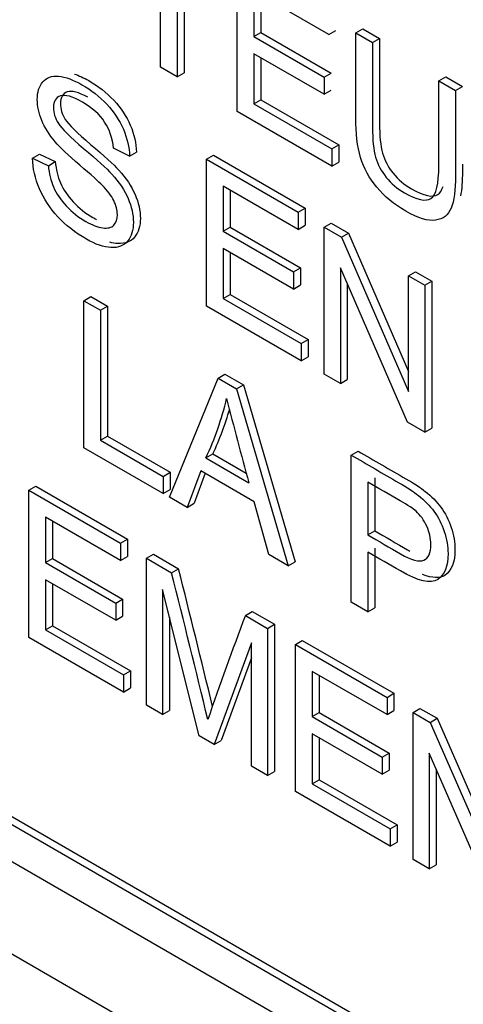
# Model space of a CAD drawing. Header units: inches. Extents: x 1 to 240, y -1 to 159.
# Tile 90 of 108: x 226.125 to 226.351, y 125.895 to 126.395. Entities that reach past the tile are written whole.
import ezdxf

# ---------------------------------------------------------------- set-up
doc = ezdxf.new("R2010")
doc.units = ezdxf.units.IN
doc.header["$MEASUREMENT"] = 0
doc.layers.add('Default', color=7, linetype='Continuous')
doc.layers.add('LAB20180', color=7, linetype='Continuous')

# ---------------------------------------------------------------- blocks, each defined once
blk = doc.blocks.new('SE1')
at = {"layer": 'LAB20180', "color": 7, "linetype": 'Continuous'}
for p, q in [((226.1971074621, 126.3713172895), (226.1971074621, 126.4372134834)), ((226.205628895, 126.4322936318), (226.205628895, 126.3663974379)), ((226.2091644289, 126.4302523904), (226.2091644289, 126.3684386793)), ((226.2361425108, 126.3487803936), (226.2361425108, 126.4234726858)), ((226.2827521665, 126.3877664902), (226.2446209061, 126.4097815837)), ((226.2446209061, 126.4097815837), (226.2446209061, 126.3868222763)), ((226.2481564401, 126.4077403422), (226.2481564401, 126.3888635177)), ((226.2446209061, 126.3868222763), (226.2481564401, 126.3888635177)), ((226.2481564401, 126.3888635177), (226.2838345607, 126.3682647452)), ((226.2827521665, 126.3877664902), (226.2862877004, 126.3898077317)), ((226.2963950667, 126.3886858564), (226.2999306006, 126.3907270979)), ((226.2963950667, 126.3886858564), (226.3049164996, 126.3837660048)), ((226.2999306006, 126.3907270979), (226.3084520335, 126.3858072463)), ((226.2446209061, 126.3868222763), (226.2802990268, 126.3662235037)), ((226.3049164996, 126.3837660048), (226.3084520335, 126.3858072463)), ((226.2802990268, 126.3574771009), (226.2446209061, 126.3780758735)), ((226.2446209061, 126.3780758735), (226.2446209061, 126.3526317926)), ((226.2481564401, 126.376034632), (226.2481564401, 126.354673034)), ((226.205628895, 126.3663974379), (226.1971074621, 126.3713172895)), ((226.205628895, 126.3663974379), (226.2091644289, 126.3684386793)), ((226.2802990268, 126.3662235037), (226.2838345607, 126.3682647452)), ((226.2802990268, 126.3662235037), (226.2802990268, 126.3574771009)), ((226.3386148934, 126.3643102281), (226.3421504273, 126.3663514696)), ((226.3386148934, 126.3643102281), (226.3470932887, 126.3594152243)), ((226.3421504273, 126.3663514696), (226.3506288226, 126.3614564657)), ((226.2802990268, 126.3574771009), (226.2838345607, 126.3595183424)), ((226.3470932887, 126.3594152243), (226.3506288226, 126.3614564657)), ((226.2446209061, 126.3526317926), (226.2481564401, 126.354673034)), ((226.2481564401, 126.354673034), (226.2877940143, 126.3317882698)), ((226.2842584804, 126.3210006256), (226.2361425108, 126.3487803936)), ((226.2446209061, 126.3526317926), (226.2842584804, 126.3297470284)), ((226.1813342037, 126.3260844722), (226.1731570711, 126.3301098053)), ((226.2842584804, 126.3297470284), (226.2877940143, 126.3317882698)), ((226.2842584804, 126.3297470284), (226.2842584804, 126.3210006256)), ((226.2877940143, 126.3317882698), (226.2877940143, 126.323041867)), ((226.1320131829, 126.3249414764), (226.1355487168, 126.3269827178)), ((226.1320131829, 126.3249414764), (226.1400612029, 126.3211894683)), ((226.1355487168, 126.3269827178), (226.1435967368, 126.3232307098)), ((226.1400612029, 126.3211894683), (226.1435967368, 126.3232307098)), ((226.1813342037, 126.3260844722), (226.1848697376, 126.3281257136)), ((226.220498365, 126.3245439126), (226.2240338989, 126.3265851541)), ((226.220498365, 126.2498516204), (226.220498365, 126.3245439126)), ((226.220498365, 126.3245439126), (226.2671080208, 126.2976338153)), ((226.2240338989, 126.3265851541), (226.2706435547, 126.2996750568)), ((226.2842584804, 126.3210006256), (226.2877940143, 126.323041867)), ((225.4394194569, 126.314522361), (227.0304097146, 125.3959637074)), ((226.2671080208, 126.288837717), (226.2290197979, 126.3108279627)), ((226.2290197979, 126.3108279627), (226.2290197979, 126.2878686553)), ((226.2325553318, 126.3087867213), (226.2325553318, 126.2899098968)), ((225.5687955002, 126.3055550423), (226.8939626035, 125.5404694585)), ((225.5723310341, 126.3075962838), (226.8974981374, 125.5425107)), ((226.2671080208, 126.2976338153), (226.2706435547, 126.2996750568)), ((226.2706435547, 126.2996750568), (226.2706435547, 126.2908789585)), ((226.2671080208, 126.2976338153), (226.2671080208, 126.288837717)), ((226.2290197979, 126.2878686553), (226.2325553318, 126.2899098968)), ((226.2325553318, 126.2899098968), (226.2682334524, 126.2693111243)), ((226.2671080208, 126.288837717), (226.2706435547, 126.2908789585)), ((226.2803205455, 126.2900055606), (226.2838560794, 126.292046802)), ((226.2803205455, 126.2153132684), (226.2803205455, 126.2900055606)), ((226.2803205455, 126.2900055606), (226.2891002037, 126.2849366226)), ((226.2838560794, 126.292046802), (226.2926357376, 126.286977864)), ((225.5687955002, 126.286775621), (226.8939626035, 125.5216900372)), ((226.2290197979, 126.2878686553), (226.2646979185, 126.2672698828)), ((226.2891002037, 126.2849366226), (226.2926357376, 126.286977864)), ((226.2891002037, 126.2849366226), (226.3232720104, 126.2064674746)), ((226.2926357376, 126.286977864), (226.3232720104, 126.2166274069)), ((226.2646979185, 126.25852348), (226.2290197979, 126.2791222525)), ((226.2290197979, 126.2791222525), (226.2290197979, 126.2536781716)), ((226.2325553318, 126.2770810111), (226.2325553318, 126.2557194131)), ((226.2646979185, 126.2672698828), (226.2682334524, 126.2693111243)), ((226.2682334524, 126.2693111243), (226.2682334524, 126.2605647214)), ((226.3227125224, 126.1908382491), (226.2885407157, 126.2692577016)), ((226.2885407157, 126.2692577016), (226.2885407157, 126.2105673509)), ((226.2646979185, 126.2672698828), (226.2646979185, 126.25852348)), ((226.3232720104, 126.2652075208), (226.3268075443, 126.2672487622)), ((226.3232720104, 126.2064674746), (226.3232720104, 126.2652075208)), ((226.3232720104, 126.2652075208), (226.3314921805, 126.2604616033)), ((226.3268075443, 126.2672487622), (226.3350277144, 126.2625028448)), ((226.2646979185, 126.25852348), (226.2682334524, 126.2605647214)), ((226.2920762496, 126.2611441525), (226.2920762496, 126.2126085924)), ((226.3314921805, 126.2604616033), (226.3350277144, 126.2625028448)), ((226.3314921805, 126.2604616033), (226.3314921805, 126.1857693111)), ((226.3350277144, 126.2625028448), (226.3350277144, 126.1878105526)), ((226.1581154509, 126.2525997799), (226.1616509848, 126.2546410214)), ((226.1616509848, 126.2546410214), (226.1701293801, 126.2497460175)), ((226.2290197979, 126.2536781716), (226.2325553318, 126.2557194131)), ((226.2290197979, 126.2536781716), (226.2686573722, 126.2307934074)), ((226.2325553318, 126.2557194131), (226.2721929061, 126.2328346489)), ((226.1581154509, 126.1779074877), (226.1581154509, 126.2525997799)), ((226.1581154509, 126.2525997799), (226.1665938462, 126.2477047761)), ((226.1665938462, 126.2477047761), (226.1701293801, 126.2497460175)), ((226.1701293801, 126.2497460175), (226.1701293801, 126.1838001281)), ((226.2686573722, 126.2220470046), (226.220498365, 126.2498516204)), ((226.1665938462, 126.2477047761), (226.1665938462, 126.1817588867)), ((226.2686573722, 126.2307934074), (226.2721929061, 126.2328346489)), ((226.2686573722, 126.2307934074), (226.2686573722, 126.2220470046)), ((226.2721929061, 126.2328346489), (226.2721929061, 126.2240882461)), ((226.2686573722, 126.2220470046), (226.2721929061, 126.2240882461)), ((226.2016264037, 126.1527864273), (226.2263299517, 126.2132161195)), ((226.2263299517, 126.2132161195), (226.2298654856, 126.215257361)), ((226.2263299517, 126.2132161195), (226.2357551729, 126.2077744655)), ((226.2298654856, 126.215257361), (226.2392907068, 126.2098157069)), ((226.2885407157, 126.2105673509), (226.2803205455, 126.2153132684)), ((226.2357551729, 126.2077744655), (226.2392907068, 126.2098157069)), ((226.2392907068, 126.2098157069), (226.2655005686, 126.1199911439)), ((226.2885407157, 126.2105673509), (226.2920762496, 126.2126085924)), ((226.2357551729, 126.2077744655), (226.2619650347, 126.1179499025)), ((226.3314921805, 126.1857693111), (226.3227125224, 126.1908382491)), ((226.1665938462, 126.1817588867), (226.1701293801, 126.1838001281)), ((226.1701293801, 126.1838001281), (226.2020201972, 126.1653879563)), ((226.3314921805, 126.1857693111), (226.3350277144, 126.1878105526)), ((226.1665938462, 126.1817588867), (226.1984846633, 126.1633467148)), ((226.1984846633, 126.154600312), (226.1581154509, 126.1779074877)), ((226.2201755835, 126.1727391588), (226.2237111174, 126.1747804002)), ((226.2237111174, 126.1747804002), (226.2407298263, 126.164954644)), ((226.2939849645, 126.1741554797), (226.2975204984, 126.1761967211)), ((226.2939849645, 126.0994631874), (226.2939849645, 126.1741554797)), ((226.2201755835, 126.1727391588), (226.2420386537, 126.1601165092)), ((226.1984846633, 126.1633467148), (226.2020201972, 126.1653879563)), ((226.1984846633, 126.1633467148), (226.1984846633, 126.154600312)), ((226.2020201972, 126.1653879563), (226.2020201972, 126.1566415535)), ((226.2175502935, 126.1662042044), (226.2106212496, 126.1475932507)), ((226.2198347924, 126.1648852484), (226.2141567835, 126.1496344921)), ((226.2447930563, 126.150475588), (226.2175502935, 126.1662042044)), ((226.1300980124, 126.1562427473), (226.1336335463, 126.1582839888)), ((226.1336335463, 126.1582839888), (226.180243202, 126.1313738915)), ((226.3024633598, 126.1604643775), (226.3024633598, 126.1336288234)), ((226.3059988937, 126.162505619), (226.3059988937, 126.1356700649)), ((226.1300980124, 126.0815504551), (226.1300980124, 126.1562427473)), ((226.1300980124, 126.1562427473), (226.1767076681, 126.12933265)), ((226.1984846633, 126.154600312), (226.2020201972, 126.1566415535)), ((226.2106212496, 126.1475932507), (226.2016264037, 126.1527864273)), ((226.2106212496, 126.1475932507), (226.2141567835, 126.1496344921)), ((226.2522385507, 126.1235654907), (226.2447930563, 126.150475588)), ((226.1767076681, 126.1205365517), (226.1386194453, 126.1425267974)), ((226.1386194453, 126.1425267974), (226.1386194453, 126.1195674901)), ((226.1421549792, 126.140485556), (226.1421549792, 126.1216087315)), ((226.3024633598, 126.1336288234), (226.3059988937, 126.1356700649)), ((226.1767076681, 126.12933265), (226.180243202, 126.1313738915)), ((226.1767076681, 126.12933265), (226.1767076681, 126.1205365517)), ((226.180243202, 126.1313738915), (226.180243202, 126.1225777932)), ((226.1899201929, 126.1217043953), (226.1934557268, 126.1237456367)), ((226.1934557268, 126.1237456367), (226.2062378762, 126.1163658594)), ((226.2619650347, 126.1179499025), (226.2522385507, 126.1235654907)), ((226.3024633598, 126.1248824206), (226.3024633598, 126.0945681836)), ((226.3059988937, 126.1269236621), (226.3059988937, 126.0966094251)), ((226.1386194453, 126.1195674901), (226.1421549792, 126.1216087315)), ((226.1386194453, 126.1195674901), (226.1742975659, 126.0989687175)), ((226.1421549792, 126.1216087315), (226.1778330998, 126.101009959)), ((226.1767076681, 126.1205365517), (226.180243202, 126.1225777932)), ((226.1899201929, 126.0470121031), (226.1899201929, 126.1217043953)), ((226.1899201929, 126.1217043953), (226.2027023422, 126.1143246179)), ((226.2619650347, 126.1179499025), (226.2655005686, 126.1199911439)), ((226.2027023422, 126.1143246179), (226.2062378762, 126.1163658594)), ((226.1742975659, 126.0902223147), (226.1386194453, 126.1108210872)), ((226.1386194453, 126.1108210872), (226.1386194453, 126.0853770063)), ((226.1421549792, 126.1087798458), (226.1421549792, 126.0874182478)), ((226.2167756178, 126.0315071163), (226.198140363, 126.1058763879)), ((226.198140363, 126.1058763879), (226.198140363, 126.0422661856)), ((226.1742975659, 126.0989687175), (226.1778330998, 126.101009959)), ((226.1742975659, 126.0989687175), (226.1742975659, 126.0902223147)), ((226.1778330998, 126.101009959), (226.1778330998, 126.0922635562)), ((226.3024633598, 126.0945681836), (226.2939849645, 126.0994631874)), ((226.2402310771, 126.0926573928), (226.243766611, 126.0946986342)), ((226.243766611, 126.0946986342), (226.255085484, 126.0881636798)), ((226.3024633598, 126.0945681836), (226.3059988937, 126.0966094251)), ((226.1742975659, 126.0902223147), (226.1778330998, 126.0922635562)), ((226.2016758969, 126.0917668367), (226.2016758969, 126.0443074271)), ((226.2402310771, 126.0926573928), (226.2515499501, 126.0861224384)), ((226.2515499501, 126.0861224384), (226.255085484, 126.0881636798)), ((226.255085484, 126.0881636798), (226.255085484, 126.0134713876)), ((226.1386194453, 126.0853770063), (226.1421549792, 126.0874182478)), ((226.1386194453, 126.0853770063), (226.178213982, 126.0625170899)), ((226.1421549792, 126.0874182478), (226.1817495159, 126.0645583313)), ((226.2515499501, 126.0861224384), (226.2515499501, 126.0114301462)), ((226.178213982, 126.0537706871), (226.1300980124, 126.0815504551)), ((226.2433728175, 126.0787178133), (226.2243502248, 126.0271339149)), ((226.2433728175, 126.0161512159), (226.2433728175, 126.0787178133)), ((226.2656662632, 126.0779723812), (226.2692017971, 126.0800136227)), ((226.2692017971, 126.0800136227), (226.3158114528, 126.0531035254)), ((226.2656662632, 126.003280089), (226.2656662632, 126.0779723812)), ((226.2656662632, 126.0779723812), (226.3122759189, 126.0510622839)), ((226.2433728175, 126.0711716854), (226.2278857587, 126.0291751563)), ((226.178213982, 126.0625170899), (226.1817495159, 126.0645583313)), ((226.1817495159, 126.0645583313), (226.1817495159, 126.0558119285)), ((226.3122759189, 126.0422661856), (226.2741876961, 126.0642564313)), ((226.2741876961, 126.0642564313), (226.2741876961, 126.041297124)), ((226.178213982, 126.0625170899), (226.178213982, 126.0537706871)), ((226.27772323, 126.0622151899), (226.27772323, 126.0433383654)), ((226.178213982, 126.0537706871), (226.1817495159, 126.0558119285)), ((226.3122759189, 126.0510622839), (226.3158114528, 126.0531035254)), ((226.3158114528, 126.0531035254), (226.3158114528, 126.0443074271)), ((226.3122759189, 126.0510622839), (226.3122759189, 126.0422661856)), ((226.198140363, 126.0422661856), (226.1899201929, 126.0470121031)), ((226.198140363, 126.0422661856), (226.2016758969, 126.0443074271)), ((226.2741876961, 126.041297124), (226.27772323, 126.0433383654)), ((226.27772323, 126.0433383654), (226.3134013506, 126.0227395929)), ((226.3122759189, 126.0422661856), (226.3158114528, 126.0443074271)), ((226.3254884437, 126.0434340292), (226.3290239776, 126.0454752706)), ((226.3254884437, 125.968741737), (226.3254884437, 126.0434340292)), ((226.3254884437, 126.0434340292), (226.3342681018, 126.0383650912)), ((226.3290239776, 126.0454752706), (226.3378036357, 126.0404063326)), ((226.2741876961, 126.041297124), (226.3098658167, 126.0206983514)), ((226.3342681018, 126.0383650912), (226.3378036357, 126.0404063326)), ((226.3342681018, 126.0383650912), (226.3684829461, 125.9598710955)), ((226.3378036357, 126.0404063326), (226.3684829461, 125.9700233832)), ((226.2243502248, 126.0271339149), (226.2167756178, 126.0315071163)), ((226.2243502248, 126.0271339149), (226.2278857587, 126.0291751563)), ((226.3098658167, 126.0119519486), (226.2741876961, 126.0325507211)), ((226.2741876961, 126.0325507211), (226.2741876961, 126.0071066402)), ((226.27772323, 126.0305094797), (226.27772323, 126.0091478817)), ((226.3098658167, 126.0206983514), (226.3134013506, 126.0227395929)), ((226.3098658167, 126.0206983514), (226.3098658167, 126.0119519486)), ((226.3134013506, 126.0227395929), (226.3134013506, 126.0139931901)), ((226.3678804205, 125.9442667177), (226.3337086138, 126.0226861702)), ((226.3337086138, 126.0226861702), (226.3337086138, 125.9639958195)), ((226.2515499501, 126.0114301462), (226.2433728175, 126.0161512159)), ((226.2515499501, 126.0114301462), (226.255085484, 126.0134713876)), ((226.3098658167, 126.0119519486), (226.3134013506, 126.0139931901)), ((226.3372441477, 126.0145726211), (226.3372441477, 125.966037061)), ((226.2741876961, 126.0071066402), (226.27772323, 126.0091478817)), ((226.27772323, 126.0091478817), (226.3173608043, 125.9862631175)), ((226.3138252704, 125.9754754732), (226.2656662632, 126.003280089)), ((226.2741876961, 126.0071066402), (226.3138252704, 125.984221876)), ((226.3138252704, 125.984221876), (226.3173608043, 125.9862631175)), ((226.3138252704, 125.984221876), (226.3138252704, 125.9754754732)), ((226.3173608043, 125.9862631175), (226.3173608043, 125.9775167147)), ((226.3138252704, 125.9754754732), (226.3173608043, 125.9775167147)), ((226.3337086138, 125.9639958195), (226.3254884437, 125.968741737)), ((226.3337086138, 125.9639958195), (226.3372441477, 125.966037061))]:
    blk.add_line(p, q, dxfattribs=at)
for centre, radius, start, end in [((226.0773850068, 126.2395467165), 0.1576464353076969, 334.9264734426, 346.5688650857), ((227.8305684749, 126.6029970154), 1.649111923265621, 194.0398056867, 195.5784163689), ((226.0809205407, 126.241587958), 0.157646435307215, 334.9264734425, 343.7690460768), ((220.9308460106, 124.7729148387), 5.439839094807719, 13.4665497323, 14.275815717), ((220.9343815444, 124.7749560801), 5.439839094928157, 13.5165559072, 14.275815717), ((228.3961814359, 125.2843451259), 2.302496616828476, 159.4478951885, 160.8481539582)]:
    blk.add_arc(centre, radius, start, end, dxfattribs=at)
for points, knots in [([(226.3470932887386, 126.3594152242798), (226.3470932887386, 126.3450366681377), (226.3470932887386, 126.3306581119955), (226.3470932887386, 126.3162795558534), (226.3470932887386, 126.3087755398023), (226.3463616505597, 126.3032344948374), (226.3434350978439, 126.29607834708), (226.3408098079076, 126.2940159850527), (226.3369794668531, 126.2934941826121), (226.333129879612, 126.2929697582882), (226.3281137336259, 126.2944383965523), (226.3158910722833, 126.3014951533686), (226.3109417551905, 126.3055453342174), (226.307068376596, 126.3102167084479), (226.3032462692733, 126.3148262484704), (226.3005266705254, 126.3198576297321), (226.2988482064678, 126.325398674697), (226.2971762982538, 126.3309180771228), (226.2963950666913, 126.3376486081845), (226.2963950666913, 126.3455501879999), (226.2963950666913, 126.359928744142), (226.2963950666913, 126.3743073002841), (226.2963950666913, 126.3886858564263)], [0, 0, 0, 0, 0.2293491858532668, 0.2293491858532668, 0.2293491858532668, 0.3158253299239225, 0.3158253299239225, 0.4023014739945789, 0.4023014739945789, 0.4023014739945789, 0.4988750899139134, 0.4988750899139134, 0.5927661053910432, 0.5927661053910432, 0.5927661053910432, 0.6692735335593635, 0.6692735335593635, 0.6692735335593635, 0.7706331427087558, 0.7706331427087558, 0.7706331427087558, 1, 1, 1, 1]), ([(226.3049164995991, 126.3837660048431), (226.3049164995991, 126.3694040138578), (226.3049164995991, 126.3550420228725), (226.3049164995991, 126.3406800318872), (226.3049164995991, 126.3342196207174), (226.3054329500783, 126.3291506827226), (226.3074987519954, 126.3217957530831), (226.3093063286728, 126.3184164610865), (226.3118455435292, 126.3152607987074), (226.314366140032, 126.3121282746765), (226.3174834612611, 126.3095209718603), (226.3274681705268, 126.303756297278), (226.3319440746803, 126.3028120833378), (226.3346124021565, 126.3045514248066), (226.3373022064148, 126.3063047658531), (226.3386148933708, 126.3118815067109), (226.3386148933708, 126.3212242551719), (226.3386148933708, 126.3355862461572), (226.3386148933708, 126.3499482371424), (226.3386148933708, 126.3643102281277)], [0, 0, 0, 0, 0.2724252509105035, 0.2724252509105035, 0.2724252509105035, 0.3486998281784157, 0.3486998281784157, 0.4249744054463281, 0.4249744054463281, 0.4249744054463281, 0.4896343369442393, 0.4896343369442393, 0.6014579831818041, 0.6014579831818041, 0.6014579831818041, 0.7275465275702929, 0.7275465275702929, 0.7275465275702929, 1, 1, 1, 1]), ([(226.308452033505, 126.3858072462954), (226.308452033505, 126.3714452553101), (226.308452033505, 126.3570832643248), (226.308452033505, 126.3427212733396), (226.308452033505, 126.3362608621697), (226.3089684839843, 126.3311919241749), (226.3110342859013, 126.3238369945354), (226.3128418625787, 126.3204577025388), (226.3153810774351, 126.3173020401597), (226.317901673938, 126.3141695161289), (226.321018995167, 126.3115622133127), (226.3310037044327, 126.3057975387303), (226.3354796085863, 126.3048533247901), (226.3381479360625, 126.306592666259), (226.3392414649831, 126.3073054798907), (226.3401073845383, 126.3086502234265), (226.3407500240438, 126.3106230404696)], [0, 0, 0, 0, 0.2724252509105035, 0.2724252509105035, 0.2724252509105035, 0.3486998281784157, 0.3486998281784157, 0.4249744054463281, 0.4249744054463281, 0.4249744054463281, 0.4896343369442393, 0.4896343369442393, 0.6014579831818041, 0.6014579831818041, 0.6014579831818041, 0.6527187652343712, 0.6527187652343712, 0.6527187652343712, 0.6527187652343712]), ([(226.1400612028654, 126.3211894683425), (226.1404055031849, 126.3172138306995), (226.1413092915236, 126.3136109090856), (226.1426864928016, 126.3103807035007), (226.1440765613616, 126.3071203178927), (226.1462586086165, 126.303945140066), (226.1491851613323, 126.3007646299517), (226.1521477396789, 126.2975449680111), (226.1554256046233, 126.2949254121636), (226.1590837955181, 126.2928630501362), (226.1623536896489, 126.2910195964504), (226.1652381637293, 126.2898564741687), (226.1677343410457, 126.2895583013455), (226.1702157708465, 126.2892618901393), (226.1720811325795, 126.2896825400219), (226.1732861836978, 126.2909746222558), (226.1744710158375, 126.2922450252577), (226.1751367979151, 126.2939811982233), (226.1751367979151, 126.2986028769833), (226.1745342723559, 126.3009882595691), (226.1721241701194, 126.3058584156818), (226.1701444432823, 126.3084425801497), (226.1674761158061, 126.3112255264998), (226.1657714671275, 126.3130033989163), (226.161924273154, 126.3163690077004), (226.1559850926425, 126.3214876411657), (226.1500559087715, 126.3265976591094), (226.145914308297, 126.330482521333), (226.1435472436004, 126.3332903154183), (226.1404815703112, 126.3369267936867), (226.138210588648, 126.3405458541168), (226.1351979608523, 126.3478510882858), (226.1344232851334, 126.3514291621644), (226.1344232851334, 126.3586350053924), (226.1353701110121, 126.361567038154), (226.1372207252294, 126.363778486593), (226.1390585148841, 126.3659746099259), (226.1417396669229, 126.3669341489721), (226.1452687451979, 126.3666359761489), (226.1488186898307, 126.3663360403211), (226.1528003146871, 126.3648220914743), (226.1618812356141, 126.3595792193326), (226.166098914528, 126.3562496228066), (226.1697571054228, 126.3523982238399), (226.1734304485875, 126.3485308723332), (226.1762127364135, 126.3442481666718), (226.1781924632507, 126.3396761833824), (226.1801788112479, 126.3350889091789), (226.1812050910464, 126.3305322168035), (226.1813342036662, 126.3260844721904)], [0, 0, 0, 0, 0.0498776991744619, 0.0498776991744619, 0.0498776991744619, 0.0987014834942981, 0.0987014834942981, 0.0987014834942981, 0.1579847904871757, 0.1579847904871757, 0.1579847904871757, 0.2094803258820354, 0.2094803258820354, 0.2094803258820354, 0.2500071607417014, 0.2500071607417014, 0.2500071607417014, 0.2868763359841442, 0.2868763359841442, 0.322961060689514, 0.322961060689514, 0.3590457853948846, 0.3590457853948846, 0.3590457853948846, 0.4286127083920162, 0.4286127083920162, 0.4286127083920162, 0.5050256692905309, 0.5050256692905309, 0.5050256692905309, 0.5566447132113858, 0.5566447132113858, 0.6082637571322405, 0.6082637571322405, 0.6651195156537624, 0.6651195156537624, 0.6651195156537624, 0.7264082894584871, 0.7264082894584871, 0.7264082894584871, 0.7957289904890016, 0.7957289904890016, 0.8726749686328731, 0.8726749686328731, 0.8726749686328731, 0.936880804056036, 0.936880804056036, 0.936880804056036, 1, 1, 1, 1]), ([(226.1532954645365, 126.3677402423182), (226.1556130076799, 126.3670006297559), (226.1580688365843, 126.3658627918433), (226.16541676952, 126.3616204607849), (226.169634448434, 126.3582908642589), (226.1732926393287, 126.3544394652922), (226.1769659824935, 126.3505721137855), (226.1797482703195, 126.3462894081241), (226.1817279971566, 126.3417174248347), (226.1837143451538, 126.3371301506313), (226.1847406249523, 126.3325734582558), (226.1848697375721, 126.3281257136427)], [0.7543215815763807, 0.7543215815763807, 0.7543215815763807, 0.7543215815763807, 0.7957289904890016, 0.7957289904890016, 0.8726749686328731, 0.8726749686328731, 0.8726749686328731, 0.936880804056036, 0.936880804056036, 0.936880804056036, 1, 1, 1, 1]), ([(226.1600650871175, 126.35595192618), (226.1553728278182, 126.3585370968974), (226.1519323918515, 126.3594341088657), (226.1473410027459, 126.357843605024), (226.1461789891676, 126.3558309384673), (226.1461789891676, 126.350066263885), (226.1469967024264, 126.3474075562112), (226.148675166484, 126.3446991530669), (226.1503297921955, 126.3420292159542), (226.1546143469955, 126.3377914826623), (226.1615433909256, 126.3319522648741), (226.1684630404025, 126.3261209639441), (226.1732065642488, 126.3218392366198), (226.1758318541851, 126.3189817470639), (226.17961581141, 126.3148631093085), (226.1823735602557, 126.3106329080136), (226.1841380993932, 126.3065827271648), (226.1859359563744, 126.3024560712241), (226.1868494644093, 126.2984078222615), (226.1868494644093, 126.2904565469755), (226.1858596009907, 126.2873008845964), (226.1839229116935, 126.2848906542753), (226.1819933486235, 126.2824892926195), (226.1791027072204, 126.2814616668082), (226.1754445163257, 126.2816356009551), (226.174120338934, 126.2816985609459), (226.1727389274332, 126.2819207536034), (226.1712993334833, 126.2823024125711)], [0.1200000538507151, 0.1200000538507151, 0.1200000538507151, 0.1200000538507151, 0.1741893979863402, 0.1741893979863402, 0.2318562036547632, 0.2318562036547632, 0.2838508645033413, 0.2838508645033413, 0.2838508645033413, 0.3640500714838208, 0.3640500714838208, 0.3640500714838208, 0.4507639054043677, 0.4507639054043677, 0.4507639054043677, 0.513361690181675, 0.513361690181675, 0.513361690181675, 0.5716524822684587, 0.5716524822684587, 0.6299432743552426, 0.6299432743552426, 0.6299432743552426, 0.6951507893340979, 0.6951507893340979, 0.6951507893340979, 0.7207812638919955, 0.7207812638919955, 0.7207812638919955, 0.7207812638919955]), ([(226.1731570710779, 126.3301098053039), (226.1727266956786, 126.3350296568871), (226.1712203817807, 126.3394277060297), (226.1686811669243, 126.3433288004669), (226.1661631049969, 126.3471973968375), (226.1623976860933, 126.3505346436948), (226.1522838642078, 126.3563738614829), (226.1485395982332, 126.3574423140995), (226.14380546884, 126.3558023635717), (226.1426434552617, 126.353789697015), (226.1426434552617, 126.3480250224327), (226.1434611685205, 126.3453663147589), (226.1451396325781, 126.3426579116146), (226.1467942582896, 126.3399879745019), (226.1510788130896, 126.3357502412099), (226.1580078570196, 126.3299110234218), (226.1649275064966, 126.3240797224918), (226.1696710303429, 126.3197979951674), (226.1722963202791, 126.3169405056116), (226.1760802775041, 126.3128218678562), (226.1788380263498, 126.3085916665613), (226.1806025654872, 126.3045414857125), (226.1824004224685, 126.3004148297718), (226.1833139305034, 126.2963665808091), (226.1833139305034, 126.2884153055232), (226.1823240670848, 126.285259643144), (226.1803873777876, 126.282849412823), (226.1784578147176, 126.2804480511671), (226.1755671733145, 126.2794204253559), (226.1719089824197, 126.2795943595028), (226.1682152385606, 126.2797699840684), (226.1640761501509, 126.28118461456), (226.1536610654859, 126.287197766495), (226.1487547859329, 126.2910243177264), (226.1448383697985, 126.2952235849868), (226.1408700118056, 126.2994785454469), (226.1377802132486, 126.304218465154), (226.1355422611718, 126.309486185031), (226.1333239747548, 126.3147076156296), (226.1320992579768, 126.3199222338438), (226.1320131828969, 126.3249414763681)], [0, 0, 0, 0, 0.0612585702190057, 0.0612585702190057, 0.0612585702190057, 0.1165225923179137, 0.1165225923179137, 0.1741893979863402, 0.1741893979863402, 0.2318562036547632, 0.2318562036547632, 0.2838508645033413, 0.2838508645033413, 0.2838508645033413, 0.3640500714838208, 0.3640500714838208, 0.3640500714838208, 0.4507639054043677, 0.4507639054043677, 0.4507639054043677, 0.513361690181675, 0.513361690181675, 0.513361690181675, 0.5716524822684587, 0.5716524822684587, 0.6299432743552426, 0.6299432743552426, 0.6299432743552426, 0.6951507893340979, 0.6951507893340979, 0.6951507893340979, 0.7666460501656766, 0.7666460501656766, 0.856850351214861, 0.856850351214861, 0.856850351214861, 0.9282814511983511, 0.9282814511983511, 0.9282814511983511, 1, 1, 1, 1]), ([(226.1435967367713, 126.3232307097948), (226.1439410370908, 126.3192550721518), (226.1448448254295, 126.3156521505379), (226.1462220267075, 126.312421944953), (226.1476120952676, 126.3091615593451), (226.1497941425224, 126.3059863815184), (226.1527206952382, 126.302805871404), (226.1556832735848, 126.2995862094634), (226.1589611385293, 126.2969666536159), (226.162619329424, 126.2949042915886), (226.1632660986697, 126.2945396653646), (226.1638977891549, 126.2942016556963), (226.1645143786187, 126.2938916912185)], [0, 0, 0, 0, 0.0498776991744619, 0.0498776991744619, 0.0498776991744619, 0.0987014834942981, 0.0987014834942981, 0.0987014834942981, 0.1579847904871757, 0.1579847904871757, 0.1579847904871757, 0.1681703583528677, 0.1681703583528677, 0.1681703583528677, 0.1681703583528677]), ([(226.3506288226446, 126.3219599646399), (226.3506288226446, 126.3207469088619), (226.3506288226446, 126.3195338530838), (226.3506288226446, 126.3183207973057), (226.3506288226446, 126.3132677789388), (226.3502970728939, 126.3091048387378), (226.3496335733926, 126.3058319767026)], [0.2100000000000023, 0.2100000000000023, 0.2100000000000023, 0.2100000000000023, 0.2293491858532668, 0.2293491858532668, 0.2293491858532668, 0.2875800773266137, 0.2875800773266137, 0.2875800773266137, 0.2875800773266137]), ([(226.2939849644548, 126.1741554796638), (226.3021047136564, 126.1694675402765), (226.3102244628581, 126.1647796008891), (226.3183442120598, 126.1600916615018), (226.3226479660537, 126.1576068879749), (226.325918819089, 126.1554202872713), (226.3281998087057, 126.1536560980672), (226.3313805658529, 126.1511960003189), (226.3340098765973, 126.1485126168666), (226.3361617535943, 126.1455805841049), (226.3383336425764, 126.1426212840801), (226.3400351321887, 126.1392195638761), (226.3413692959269, 126.1353681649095), (226.3427120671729, 126.1314919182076), (226.3433059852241, 126.127739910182), (226.3433059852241, 126.1176517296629), (226.3415844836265, 126.1132785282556), (226.3380554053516, 126.1109428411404), (226.3345248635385, 126.1086061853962), (226.3282428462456, 126.1099986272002), (226.3190758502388, 126.1152911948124), (226.3135383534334, 126.1184882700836), (226.308000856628, 126.1216853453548), (226.3024633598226, 126.1248824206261)], [0, 0, 0, 0, 0.216615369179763, 0.216615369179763, 0.216615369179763, 0.3045387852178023, 0.3045387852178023, 0.3045387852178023, 0.3808285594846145, 0.3808285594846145, 0.3808285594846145, 0.4539122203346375, 0.4539122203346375, 0.4539122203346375, 0.5331180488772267, 0.5331180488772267, 0.6711930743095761, 0.6711930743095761, 0.6711930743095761, 0.8523237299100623, 0.8523237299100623, 0.8523237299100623, 1, 1, 1, 1]), ([(226.2975204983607, 126.1761967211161), (226.3056402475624, 126.1715087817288), (226.3137599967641, 126.1668208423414), (226.3218797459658, 126.1621329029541), (226.3261834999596, 126.1596481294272), (226.3294543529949, 126.1574615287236), (226.3317353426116, 126.1556973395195), (226.3349160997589, 126.1532372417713), (226.3375454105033, 126.1505538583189), (226.3396972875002, 126.1476218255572), (226.3418691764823, 126.1446625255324), (226.3435706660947, 126.1412608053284), (226.3449048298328, 126.1374094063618), (226.3462476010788, 126.1335331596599), (226.34684151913, 126.1297811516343), (226.34684151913, 126.1196929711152), (226.3451200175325, 126.115319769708), (226.3415909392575, 126.1129840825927), (226.339160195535, 126.1113753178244), (226.3354252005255, 126.1115342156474), (226.3303423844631, 126.1135165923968)], [0, 0, 0, 0, 0.216615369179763, 0.216615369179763, 0.216615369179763, 0.3045387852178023, 0.3045387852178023, 0.3045387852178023, 0.3808285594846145, 0.3808285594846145, 0.3808285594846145, 0.4539122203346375, 0.4539122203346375, 0.4539122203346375, 0.5331180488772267, 0.5331180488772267, 0.6711930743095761, 0.6711930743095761, 0.6711930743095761, 0.7958997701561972, 0.7958997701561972, 0.7958997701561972, 0.7958997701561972]), ([(226.3024633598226, 126.1336288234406), (226.3080438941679, 126.1304069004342), (226.3136244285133, 126.1271849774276), (226.3192049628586, 126.1239630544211), (226.3247568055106, 126.1207576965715), (226.328673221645, 126.119689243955), (226.3309972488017, 126.1207328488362), (226.3333453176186, 126.1217872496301), (226.3345263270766, 126.1244600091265), (226.3345263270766, 126.1319143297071), (226.3338377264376, 126.1349954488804), (226.3310833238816, 126.141058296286), (226.3292757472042, 126.1435927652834), (226.3270377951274, 126.1456302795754), (226.3256235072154, 126.1469178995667), (226.3229492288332, 126.1486368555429), (226.3190328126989, 126.1508979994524), (226.3135096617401, 126.1540867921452), (226.3079865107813, 126.157275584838), (226.3024633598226, 126.1604643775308)], [0, 0, 0, 0, 0.2154170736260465, 0.2154170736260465, 0.2154170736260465, 0.3755681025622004, 0.3755681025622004, 0.3755681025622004, 0.5012639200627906, 0.5012639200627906, 0.5922850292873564, 0.5922850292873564, 0.6833061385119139, 0.6833061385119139, 0.6833061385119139, 0.7867842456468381, 0.7867842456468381, 0.7867842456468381, 1, 1, 1, 1]), ([(226.3059988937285, 126.135670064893), (226.3115794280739, 126.1324481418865), (226.3171599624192, 126.12922621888), (226.3227404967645, 126.1260042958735), (226.3231057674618, 126.1257934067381), (226.3234639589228, 126.1255917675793), (226.3238150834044, 126.1253993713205)], [0, 0, 0, 0, 0.2154170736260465, 0.2154170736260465, 0.2154170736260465, 0.2259538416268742, 0.2259538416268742, 0.2259538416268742, 0.2259538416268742])]:
    blk.add_open_spline(points, degree=3, knots=knots, dxfattribs=at)

msp = doc.modelspace()

# ---------------------------------------------------------------- block references
at = {"layer": 'Default'}
msp.add_blockref('SE1', (0, 0), dxfattribs=at)

doc.saveas('drawing.dxf')
